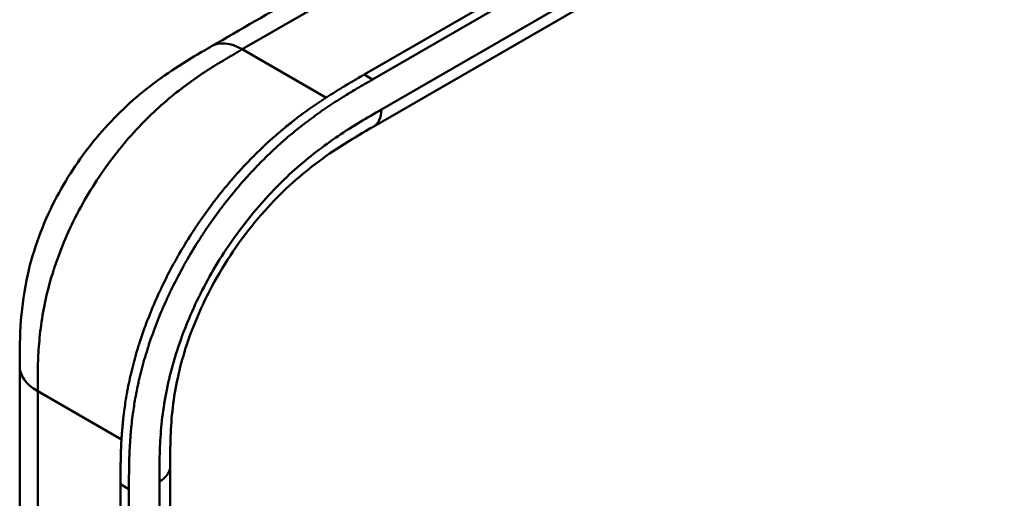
# Model space of a CAD drawing. Header units: millimetres. Extents: x 20 to 833, y 20 to 574.
# Tile 5 of 15: x 373 to 405, y 181 to 197. Entities that reach past the tile are written whole.
import ezdxf

# ---------------------------------------------------------------- set-up
doc = ezdxf.new("R2010")
doc.units = ezdxf.units.MM
doc.header["$LTSCALE"] = 2
doc.layers.add('Sichtbare Kanten(DIN)', color=7, linetype='Continuous', lineweight=50)
doc.layers.add('Sichtbare tangentiale Kanten(DIN)', color=7, linetype='Continuous', lineweight=50)

msp = doc.modelspace()

# ---------------------------------------------------------------- linework, layer by layer
at = {"layer": 'Sichtbare Kanten(DIN)'}
for p, q in [((384.21, 195.185), (429.16, 221.137)), ((429.434, 220.979), (384.484, 195.027)), ((425.509, 217.164), (384.518, 193.498)), ((384.518, 193.498), (384.518, 193.498)), ((372.998, 185.701), (372.998, 185.701)), ((377.895, 182.435), (377.895, 182.435)), ((377.895, 182.435), (377.895, 120.567)), ((376.279, 119.338), (376.279, 181.859)), ((376.554, 181.701), (376.554, 119.179))]:
    msp.add_line(p, q, dxfattribs=at)
for points, knots in [([(379.241, 196.106), (380.184, 196.65), (381.127, 197.194), (383.201, 198.392), (384.333, 199.045), (386.822, 200.482), (388.179, 201.266), (391.166, 202.99), (392.795, 203.931), (396.379, 206), (398.335, 207.129), (402.636, 209.612), (404.982, 210.967), (410.143, 213.947), (412.958, 215.572), (417.259, 218.055), (418.746, 218.913), (420.232, 219.772)], [0.000002, 0.000002, 0.000002, 0.000002, 1, 1, 2.2, 2.2, 3.64, 3.64, 5.368, 5.368, 7.4416, 7.4416, 9.92992, 9.92992, 12.915904, 12.915904, 14.492315, 14.492315, 14.492315, 14.492315]), ([(372.998, 185.701), (372.998, 186.176), (373, 186.678), (373.076, 187.677), (373.146, 188.177), (373.442, 189.485), (373.745, 190.315), (374.494, 191.772), (374.925, 192.429), (375.887, 193.616), (376.432, 194.156), (377.619, 195.127), (378.277, 195.544), (379.018, 195.977), (379.13, 196.042), (379.241, 196.106)], [0, 0, 0, 0, 0.436896, 0.436896, 0.842838, 0.842838, 1.49715, 1.49715, 2.073353, 2.073353, 2.662039, 2.662039, 3.316728, 3.316728, 3.434626, 3.434626, 3.434626, 3.434626]), ([(376.279, 181.859), (376.279, 181.956), (376.279, 182.152), (376.281, 182.399), (376.285, 182.648), (376.29, 182.85), (376.299, 183.104), (376.31, 183.31), (376.331, 183.623), (376.36, 183.94), (376.413, 184.371), (376.465, 184.699), (376.526, 185.031), (376.572, 185.253), (376.636, 185.534), (376.693, 185.76), (376.77, 186.043), (376.837, 186.27), (376.945, 186.612), (377.064, 186.954), (377.26, 187.467), (377.453, 187.92), (377.718, 188.48), (377.946, 188.923), (378.252, 189.466), (378.511, 189.892), (378.853, 190.41), (379.139, 190.813), (379.511, 191.3), (379.819, 191.675), (380.176, 192.079), (380.419, 192.338), (380.665, 192.588), (380.831, 192.75), (381.082, 192.987), (381.336, 193.214), (381.677, 193.502), (381.935, 193.706), (382.193, 193.902), (382.366, 194.027), (382.582, 194.179), (382.755, 194.297), (382.97, 194.439), (383.143, 194.549), (383.401, 194.71), (383.744, 194.916), (384.041, 195.088), (384.21, 195.185)], [-0.9999979, -0.9999979, -0.9999979, -0.9999979, -0.9791648, -0.9583317, -0.9479152, -0.9270821, -0.9166655, -0.8958324, -0.8854159, -0.8541662, -0.8333331, -0.8020835, -0.791667, -0.7708339, -0.7604173, -0.7395842, -0.7291677, -0.7083346, -0.697918, -0.6666684, -0.6458353, -0.6041691, -0.583336, -0.5416699, -0.5208368, -0.4791706, -0.4583375, -0.4166713, -0.3958382, -0.354172, -0.3333389, -0.3020893, -0.2916727, -0.2708397, -0.2604231, -0.2291735, -0.2083404, -0.1770907, -0.1666742, -0.1458411, -0.1354246, -0.1145915, -0.1041749, -0.0833418, -0.0729253, -0.0416756, -0.0000095, -0.0000095, -0.0000095, -0.0000095]), ([(384.484, 195.027), (384.315, 194.93), (384.018, 194.758), (383.675, 194.552), (383.417, 194.391), (383.245, 194.281), (383.029, 194.138), (382.856, 194.021), (382.64, 193.869), (382.468, 193.743), (382.209, 193.548), (381.951, 193.343), (381.61, 193.056), (381.356, 192.828), (381.105, 192.592), (380.939, 192.429), (380.693, 192.179), (380.45, 191.92), (380.093, 191.517), (379.785, 191.142), (379.413, 190.655), (379.127, 190.252), (378.786, 189.734), (378.526, 189.308), (378.221, 188.764), (377.992, 188.322), (377.728, 187.761), (377.534, 187.308), (377.338, 186.796), (377.22, 186.453), (377.112, 186.112), (377.045, 185.885), (376.967, 185.601), (376.911, 185.375), (376.847, 185.095), (376.801, 184.872), (376.739, 184.54), (376.687, 184.212), (376.634, 183.781), (376.606, 183.464), (376.584, 183.152), (376.573, 182.946), (376.564, 182.691), (376.559, 182.49), (376.555, 182.241), (376.554, 181.994), (376.554, 181.798), (376.554, 181.701)], [0.0000095, 0.0000095, 0.0000095, 0.0000095, 0.0416756, 0.0729253, 0.0833418, 0.1041749, 0.1145915, 0.1354246, 0.1458411, 0.1666742, 0.1770907, 0.2083404, 0.2291735, 0.2604231, 0.2708397, 0.2916727, 0.3020893, 0.3333389, 0.354172, 0.3958382, 0.4166713, 0.4583375, 0.4791706, 0.5208368, 0.5416699, 0.583336, 0.6041691, 0.6458353, 0.6666684, 0.697918, 0.7083346, 0.7291677, 0.7395842, 0.7604173, 0.7708339, 0.791667, 0.8020835, 0.8333331, 0.8541662, 0.8854159, 0.8958324, 0.9166655, 0.9270821, 0.9479152, 0.9583317, 0.9791648, 0.9999979, 0.9999979, 0.9999979, 0.9999979]), ([(384.518, 193.498), (383.87, 193.124), (383.239, 192.75), (382.053, 191.85), (381.493, 191.34), (380.398, 190.115), (379.858, 189.366), (379.036, 187.922), (378.716, 187.22), (378.255, 185.878), (378.1, 185.224), (377.917, 183.947), (377.897, 183.323), (377.895, 182.609), (377.895, 182.522), (377.895, 182.435)], [0, 0, 0, 0, 0.687972, 0.687972, 1.303815, 1.303815, 1.980815, 1.980815, 2.549977, 2.549977, 3.091619, 3.091619, 3.672364, 3.672364, 3.752207, 3.752207, 3.752207, 3.752207]), ([(398.432, 168.408), (407.9, 173.83), (417.367, 179.251), (427.807, 185.277), (428.839, 185.874), (429.87, 186.47)], [0, 0, 0, 0, 10.000028, 10.000028, 11.098058, 11.098058, 11.098058, 11.098058]), ([(372.998, 123.833), (372.998, 134.72), (372.998, 145.607), (372.998, 166.229), (372.998, 175.965), (372.998, 185.701)], [0, 0, 0, 0, 10, 10, 18.943141, 18.943141, 18.943141, 18.943141])]:
    msp.add_open_spline(points, degree=3, knots=knots, dxfattribs=at)
at = {"layer": 'Sichtbare tangentiale Kanten(DIN)'}
for p, q in [((380.241, 196.007), (421.232, 219.673)), ((384.767, 194.047), (425.758, 217.713)), ((382.964, 194.435), (380.241, 196.007)), ((379.151, 195.352), (379.151, 195.352)), ((384.484, 195.027), (384.21, 195.185)), ((377.034, 193.645), (377.034, 193.645)), ((373.61, 186.162), (373.61, 186.162)), ((376.311, 183.311), (373.584, 184.885)), ((376.554, 181.701), (376.279, 181.859)), ((377.544, 120.077), (377.544, 181.945))]:
    msp.add_line(p, q, dxfattribs=at)
for points, degree in [([(379.241, 196.106), (379.497, 196.253), (379.851, 196.232), (380.241, 196.007)], 3), ([(384.518, 193.498), (384.672, 193.586), (384.767, 193.777), (384.767, 194.047)], 3), ([(373.584, 184.885), (373.193, 185.11), (372.998, 185.406), (372.998, 185.701)], 3), ([(373.584, 184.885), (373.584, 153.951), (373.584, 123.017)], 2), ([(377.895, 182.435), (377.895, 182.258), (377.778, 182.081), (377.544, 181.945)], 3)]:
    msp.add_open_spline(points, degree=degree, dxfattribs=at)
for points, knots in [([(380.241, 196.007), (380.064, 195.904), (379.883, 195.799), (379.7, 195.691), (379.506, 195.575), (379.31, 195.455), (379.115, 195.329), (378.908, 195.195), (378.701, 195.054), (378.497, 194.905), (378.281, 194.748), (378.067, 194.581), (377.855, 194.403), (377.633, 194.217), (377.414, 194.019), (377.201, 193.81), (376.979, 193.594), (376.763, 193.366), (376.555, 193.128), (376.342, 192.885), (376.137, 192.631), (375.94, 192.366), (375.742, 192.1), (375.553, 191.824), (375.373, 191.537), (375.193, 191.25), (375.022, 190.953), (374.867, 190.653), (374.709, 190.351), (374.566, 190.044), (374.438, 189.736), (374.309, 189.428), (374.195, 189.117), (374.097, 188.81), (373.999, 188.503), (373.917, 188.199), (373.85, 187.901), (373.784, 187.605), (373.733, 187.319), (373.695, 187.038), (373.658, 186.767), (373.632, 186.502), (373.615, 186.238), (373.599, 185.995), (373.591, 185.754), (373.587, 185.516), (373.584, 185.302), (373.584, 185.09), (373.584, 184.885)], [0, 0, 0, 0, 0.189483, 0.189483, 0.189483, 0.390488, 0.390488, 0.390488, 0.603341, 0.603341, 0.603341, 0.827847, 0.827847, 0.827847, 1.063028, 1.063028, 1.063028, 1.306916, 1.306916, 1.306916, 1.556493, 1.556493, 1.556493, 1.807928, 1.807928, 1.807928, 2.059373, 2.059373, 2.059373, 2.31343, 2.31343, 2.31343, 2.568298, 2.568298, 2.568298, 2.821899, 2.821899, 2.821899, 3.074612, 3.074612, 3.074612, 3.317553, 3.317553, 3.317553, 3.540814, 3.540814, 3.540814, 3.741293, 3.741293, 3.741293, 3.741293]), ([(426.368, 196.052), (426.37, 196.051), (426.372, 196.049), (426.375, 196.048), (426.46, 195.999), (426.543, 195.951), (426.626, 195.903), (426.709, 195.856), (426.791, 195.808), (426.873, 195.761), (426.955, 195.713), (427.039, 195.666), (427.123, 195.617), (427.207, 195.569), (427.292, 195.52), (427.38, 195.469), (427.424, 195.444), (427.468, 195.419), (427.512, 195.394), (427.557, 195.368), (427.602, 195.342), (427.647, 195.316), (427.737, 195.264), (427.829, 195.211), (427.922, 195.158), (428.015, 195.105), (428.107, 195.052), (428.199, 194.999), (428.292, 194.946), (428.383, 194.894), (428.473, 194.842), (428.564, 194.79), (428.652, 194.74), (428.739, 194.69), (428.827, 194.64), (428.912, 194.591), (428.997, 194.542), (429.082, 194.493), (429.166, 194.445), (429.249, 194.398), (429.333, 194.35), (429.416, 194.302), (429.5, 194.254), (429.583, 194.206), (429.667, 194.158), (429.751, 194.11), (429.835, 194.062), (429.92, 194.014), (430.005, 193.965), (430.091, 193.916), (430.176, 193.867), (430.262, 193.818), (430.348, 193.769), (430.435, 193.719), (430.521, 193.67), (431.538, 193.088), (432.51, 192.527), (433.248, 191.822), (433.763, 191.332), (434.145, 190.769), (434.277, 190.2), (434.432, 189.531), (434.253, 188.86), (433.784, 188.244), (433.346, 187.67), (432.674, 187.163), (431.93, 186.698), (431.319, 186.316), (430.668, 185.95), (430.029, 185.578), (427.184, 183.92), (424.325, 182.256), (421.474, 180.596), (416.712, 177.823), (411.946, 175.047), (407.182, 172.273), (404.801, 170.887), (402.418, 169.499), (400.036, 168.112), (398.845, 167.419), (397.655, 166.725), (396.464, 166.032), (395.713, 165.595), (394.967, 165.152), (394.21, 164.724), (393.766, 164.473), (393.317, 164.231), (392.842, 164), (392.73, 163.947), (392.619, 163.894), (392.502, 163.84)], [0, 0, 0, 0, 0.002518, 0.002518, 0.002518, 0.094944, 0.094944, 0.094944, 0.18737, 0.18737, 0.18737, 0.279796, 0.279796, 0.279796, 0.372222, 0.372222, 0.372222, 0.418434, 0.418434, 0.418434, 0.464647, 0.464647, 0.464647, 0.557073, 0.557073, 0.557073, 0.649499, 0.649499, 0.649499, 0.741925, 0.741925, 0.741925, 0.834351, 0.834351, 0.834351, 0.926776, 0.926776, 0.926776, 1.019202, 1.019202, 1.019202, 1.111628, 1.111628, 1.111628, 1.204054, 1.204054, 1.204054, 1.29648, 1.29648, 1.29648, 1.388905, 1.388905, 1.388905, 1.481331, 1.481331, 1.481331, 2.571552, 2.571552, 2.571552, 3.331424, 3.331424, 3.331424, 4.2235, 4.2235, 4.2235, 5.055186, 5.055186, 5.055186, 5.737675, 5.737675, 5.737675, 8.775646, 8.775646, 8.775646, 13.850256, 13.850256, 13.850256, 16.38756, 16.38756, 16.38756, 17.656213, 17.656213, 17.656213, 18.455338, 18.455338, 18.455338, 18.924865, 18.924865, 18.924865, 19.034762, 19.034762, 19.034762, 19.034762]), ([(377.544, 181.945), (377.544, 182.207), (377.544, 182.745), (377.584, 183.595), (377.689, 184.48), (377.935, 185.696), (378.455, 187.26), (379.397, 189.089), (380.583, 190.743), (381.708, 191.907), (382.646, 192.685), (383.36, 193.197), (384.073, 193.646), (384.539, 193.916), (384.767, 194.047)], [18.388359, 18.388359, 18.388359, 18.388359, 18.631862, 18.875363, 19.118865, 19.362366, 19.849368, 20.336371, 20.823374, 21.310376, 21.553877, 21.797379, 22.04088, 22.284383, 22.284383, 22.284383, 22.284383])]:
    msp.add_open_spline(points, degree=3, knots=knots, dxfattribs=at)

doc.saveas('drawing.dxf')
